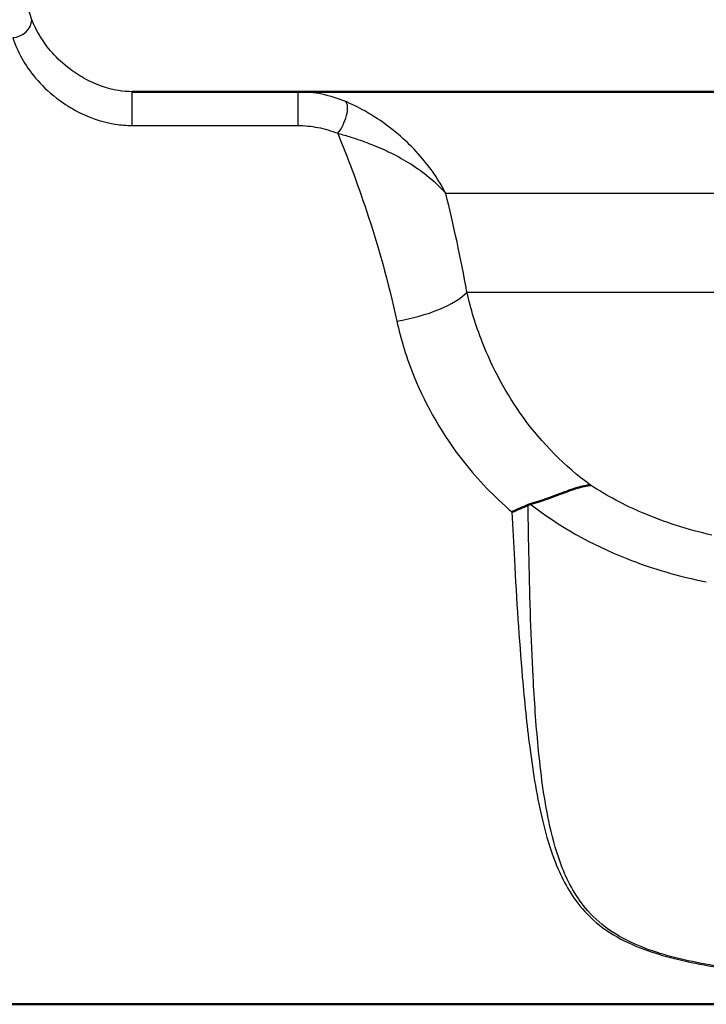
# Paper-space layout 'DF_1' of a CAD drawing. Header units: millimetres. Extents: x 0 to 2100, y 0 to 3899.
# Tile 22 of 46: x 1073 to 1099, y 1502 to 1540. Entities that reach past the tile are written whole.
import ezdxf

# ---------------------------------------------------------------- set-up
doc = ezdxf.new("R2010")
doc.units = ezdxf.units.MM
doc.header["$LTSCALE"] = 10
doc.layers.add('Visible Edges(ISO)', color=7, linetype='Continuous', lineweight=50)
doc.layers.add('Visible Tangent Edges(ISO)', color=7, linetype='Continuous', lineweight=25)

psp = doc.layouts.new('DF_1')

# ---------------------------------------------------------------- linework, layer by layer
at = {"layer": 'Visible Edges(ISO)'}
for p, q in [((1118.683, 1537.025), (1077.068, 1537.025)), ((1061.708, 1501.525), (1109.065, 1501.525))]:
    psp.add_line(p, q, dxfattribs=at)
for points, knots in [([(1092.556, 1520.98), (1092.981, 1521.101), (1093.371, 1521.247), (1093.967, 1521.47), (1094.187, 1521.552), (1094.579, 1521.673), (1094.749, 1521.712), (1094.896, 1521.719), (1094.898, 1521.719), (1094.899, 1521.719)], [0, 0, 0, 0, 0.135429, 0.135429, 0.2291226, 0.2291226, 0.3226155, 0.3226155, 0.3234283, 0.3234283, 0.3234283, 0.3234283]), ([(1091.844, 1520.677), (1091.845, 1520.677), (1091.846, 1520.678), (1091.951, 1520.723), (1092.054, 1520.768), (1092.262, 1520.858), (1092.366, 1520.904), (1092.47, 1520.95)], [-0.00031471, -0.00031471, -0.00031471, -0.00031471, 0, 0, 0.03382091, 0.03382091, 0.06838648, 0.06838648, 0.06838648, 0.06838648])]:
    psp.add_open_spline(points, degree=3, knots=knots, dxfattribs=at)
psp.add_open_spline([(1092.556, 1520.98), (1092.527, 1520.972), (1092.498, 1520.962), (1092.47, 1520.95)], degree=3, dxfattribs=at)
at = {"layer": 'Visible Tangent Edges(ISO)'}
for p, q in [((1077.068, 1535.71), (1077.068, 1537.025)), ((1083.52, 1537.025), (1083.52, 1535.71)), ((1077.068, 1535.71), (1083.52, 1535.71)), ((1117.939, 1533.06), (1089.269, 1533.06)), ((1117.939, 1529.219), (1090.093, 1529.219))]:
    psp.add_line(p, q, dxfattribs=at)
for centre, major_axis, ratio, start_param, end_param in [((1072.422, 1539.825), (0.717, 0.222), 0.922324, 4.434511, 5.95964), ((1085.066, 1535.96), (0.279, 0.696), 0.376392, 3.958353, 6.156128), ((1087.365, 1529.193), (2.948, 0.554), 0.357567, 4.645354, 5.821653)]:
    psp.add_ellipse(centre, major_axis=major_axis, ratio=ratio, start_param=start_param, end_param=end_param, dxfattribs=at)
for points, knots in [([(1073.167, 1539.825), (1072.965, 1540.486), (1072.82, 1540.931), (1072.726, 1541.221), (1072.712, 1541.266), (1072.709, 1541.274)], [-1.5454908, -1.5454908, -1.5454908, -1.5454908, -1.0083951, -1.0083951, -0.7939829, -0.7939829, -0.7939829, -0.7939829]), ([(1077.068, 1537.025), (1076.891, 1537.025), (1076.714, 1537.041), (1076.073, 1537.144), (1075.643, 1537.309), (1075.048, 1537.626), (1074.842, 1537.761), (1074.109, 1538.314), (1073.749, 1538.762), (1073.352, 1539.398), (1073.245, 1539.624), (1073.167, 1539.825)], [-0.8957353, -0.8957353, -0.8957353, -0.8957353, -0.8295702, -0.8295702, -0.6505332, -0.6505332, -0.5393017, -0.5393017, -0.2074237, -0.2074237, 0, 0, 0, 0]), ([(1072.422, 1539.129), (1072.501, 1538.883), (1072.616, 1538.607), (1073.057, 1537.83), (1073.471, 1537.284), (1074.344, 1536.608), (1074.59, 1536.444), (1075.309, 1536.057), (1075.834, 1535.856), (1076.627, 1535.729), (1076.847, 1535.71), (1077.068, 1535.71)], [0, 0, 0, 0, 0.2074237, 0.2074237, 0.5393017, 0.5393017, 0.6505332, 0.6505332, 0.8295702, 0.8295702, 0.8957353, 0.8957353, 0.8957353, 0.8957353]), ([(1085.376, 1536.637), (1085.086, 1536.758), (1084.774, 1536.858), (1084.15, 1536.989), (1083.835, 1537.025), (1083.52, 1537.025)], [0, 0, 0, 0, 0.0853447, 0.0853447, 0.1631056, 0.1631056, 0.1631056, 0.1631056]), ([(1089.269, 1533.06), (1089.086, 1533.427), (1088.861, 1533.782), (1088.402, 1534.383), (1088.184, 1534.634), (1087.723, 1535.101), (1087.483, 1535.319), (1087.002, 1535.704), (1086.769, 1535.873), (1086.311, 1536.167), (1086.093, 1536.294), (1085.703, 1536.493), (1085.545, 1536.567), (1085.376, 1536.637)], [-0.6492971, -0.6492971, -0.6492971, -0.6492971, -0.4781353, -0.4781353, -0.3484438, -0.3484438, -0.2287665, -0.2287665, -0.1293117, -0.1293117, -0.0497353, -0.0497353, 0, 0, 0, 0]), ([(1083.52, 1535.71), (1083.779, 1535.71), (1084.04, 1535.682), (1084.56, 1535.58), (1084.821, 1535.501), (1085.066, 1535.407)], [-0.1631056, -0.1631056, -0.1631056, -0.1631056, -0.0853447, -0.0853447, 0, 0, 0, 0]), ([(1085.066, 1535.407), (1085.246, 1535.358), (1085.414, 1535.309), (1085.83, 1535.179), (1086.062, 1535.097), (1086.55, 1534.909), (1086.799, 1534.802), (1087.313, 1534.556), (1087.571, 1534.416), (1088.068, 1534.114), (1088.306, 1533.95), (1088.809, 1533.551), (1089.06, 1533.312), (1089.269, 1533.06)], [0, 0, 0, 0, 0.0497353, 0.0497353, 0.1293117, 0.1293117, 0.2287665, 0.2287665, 0.3484438, 0.3484438, 0.4781353, 0.4781353, 0.6492971, 0.6492971, 0.6492971, 0.6492971]), ([(1085.066, 1535.407), (1085.438, 1534.496), (1085.821, 1533.484), (1086.623, 1531.07), (1087.034, 1529.631), (1087.365, 1528.104)], [13.27574, 13.27574, 13.27574, 13.27574, 13.755642, 13.755642, 14.331546, 14.331546, 14.331546, 14.331546]), ([(1094.899, 1521.719), (1093.892, 1522.456), (1093.014, 1523.353), (1091.623, 1525.267), (1091.087, 1526.268), (1090.436, 1527.931), (1090.239, 1528.578), (1090.093, 1529.219)], [-21.775805, -21.775805, -21.775805, -21.775805, -21.304391, -21.304391, -20.86876, -20.86876, -20.59649, -20.59649, -20.59649, -20.59649]), ([(1087.365, 1528.104), (1087.521, 1527.382), (1087.746, 1526.652), (1088.51, 1524.78), (1089.159, 1523.651), (1090.528, 1521.922), (1091.153, 1521.269), (1091.844, 1520.677)], [20.5964898, 20.5964898, 20.5964898, 20.5964898, 20.8687596, 20.8687596, 21.3043913, 21.3043913, 21.5962431, 21.5962431, 21.5962431, 21.5962431]), ([(1099.614, 1519.778), (1098.691, 1519.986), (1097.783, 1520.273), (1096.212, 1520.948), (1095.534, 1521.309), (1094.899, 1521.719)], [-0.8639374, -0.8639374, -0.8639374, -0.8639374, -0.5325963, -0.5325963, -0.2597486, -0.2597486, -0.2597486, -0.2597486]), ([(1108.939, 1502.3), (1107.862, 1502.34), (1106.79, 1502.386), (1104.412, 1502.518), (1103.109, 1502.608), (1100.873, 1502.844), (1099.922, 1502.972), (1098.147, 1503.328), (1097.325, 1503.559), (1096.195, 1504.059), (1095.81, 1504.281), (1095.477, 1504.532), (1095.137, 1504.788), (1094.851, 1505.074), (1094.218, 1505.886), (1093.936, 1506.452), (1093.534, 1507.566), (1093.394, 1508.096), (1093.089, 1509.553), (1092.962, 1510.523), (1092.779, 1512.42), (1092.717, 1513.332), (1092.589, 1515.741), (1092.541, 1517.278), (1092.492, 1519.54), (1092.48, 1520.244), (1092.47, 1520.95)], [0.435084, 0.435084, 0.435084, 0.435084, 0.762546, 0.762546, 1.165826, 1.165826, 1.476524, 1.476524, 1.786004, 1.786004, 1.979428, 1.979428, 1.979428, 2.176511, 2.176511, 2.491843, 2.491843, 2.746086, 2.746086, 3.154446, 3.154446, 3.502319, 3.502319, 4.046052, 4.046052, 4.289669, 4.289669, 4.289669, 4.289669]), ([(1092.556, 1520.98), (1093.666, 1520.124), (1094.934, 1519.407), (1097.303, 1518.47), (1098.347, 1518.169), (1099.403, 1517.956)], [0.0741717, 0.0741717, 0.0741717, 0.0741717, 0.5325963, 0.5325963, 0.8639374, 0.8639374, 0.8639374, 0.8639374]), ([(1091.844, 1520.677), (1091.874, 1520.056), (1091.904, 1519.436), (1092.022, 1517.261), (1092.12, 1515.724), (1092.327, 1513.314), (1092.42, 1512.402), (1092.666, 1510.502), (1092.825, 1509.531), (1093.179, 1508.072), (1093.337, 1507.541), (1093.777, 1506.425), (1094.078, 1505.859), (1094.739, 1505.046), (1095.035, 1504.759), (1095.383, 1504.503), (1095.724, 1504.251), (1096.117, 1504.029), (1097.264, 1503.528), (1098.093, 1503.298), (1099.881, 1502.941), (1100.836, 1502.813), (1103.081, 1502.578), (1104.386, 1502.487), (1106.806, 1502.354), (1107.919, 1502.306), (1109.036, 1502.266)], [-4.261067, -4.261067, -4.261067, -4.261067, -4.046052, -4.046052, -3.502319, -3.502319, -3.154446, -3.154446, -2.746086, -2.746086, -2.491843, -2.491843, -2.176511, -2.176511, -1.979428, -1.979428, -1.979428, -1.786004, -1.786004, -1.476524, -1.476524, -1.165826, -1.165826, -0.762546, -0.762546, -0.423362, -0.423362, -0.423362, -0.423362])]:
    psp.add_open_spline(points, degree=3, knots=knots, dxfattribs=at)
psp.add_open_spline([(1090.093, 1529.219), (1089.855, 1530.564), (1089.573, 1531.851), (1089.269, 1533.06)], degree=3, dxfattribs=at)

doc.saveas('drawing.dxf')
